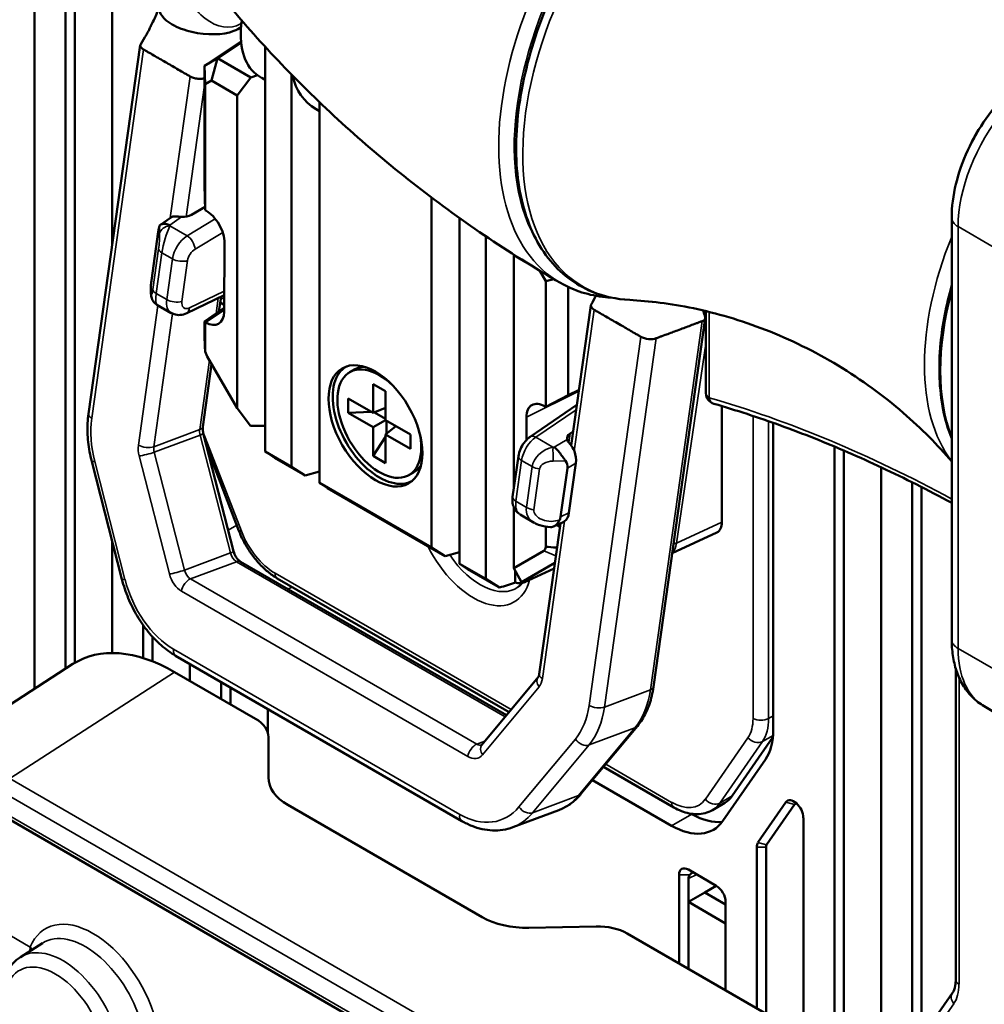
# Model space of a CAD drawing. Header units: millimetres. Extents: x 0 to 5104, y -184 to 1188.
# Tile 186 of 221: x 1360 to 1390, y 551 to 581. Entities that reach past the tile are written whole.
import ezdxf

# ---------------------------------------------------------------- set-up
doc = ezdxf.new("R2010")
doc.units = ezdxf.units.MM
doc.header["$LTSCALE"] = 2
doc.layers.add('Sichtbar (ISO)', color=7, linetype='Continuous', lineweight=50)
doc.layers.add('Sichtbar schmal (ISO)', color=7, linetype='Continuous', lineweight=35)

msp = doc.modelspace()

# ---------------------------------------------------------------- linework, layer by layer
at = {"layer": 'Sichtbar (ISO)'}
for p, q in [((1360.934, 602.642), (1360.934, 560.715)), ((1361.876, 561.324), (1361.876, 602.324)), ((1362.159, 561.505), (1362.159, 602.254)), ((1363.291, 602.07), (1363.291, 574.18)), ((1365.146, 580.84), (1365.146, 580.84)), ((1367.181, 580.877), (1367.208, 580.892)), ((1362.571, 569.053), (1364.14, 580.235)), ((1366.089, 579.605), (1367.2, 580.347)), ((1367.204, 580.312), (1366.486, 579.835)), ((1367.928, 580.186), (1367.928, 580.146)), ((1367.928, 580.146), (1367.928, 567.908)), ((1366.089, 579.605), (1366.486, 579.835)), ((1366.089, 575.992), (1366.089, 579.605)), ((1366.089, 579.605), (1366.107, 579.047)), ((1366.486, 579.835), (1366.3, 579.159)), ((1366.486, 579.835), (1367.496, 579.252)), ((1367.496, 579.252), (1367.077, 578.71)), ((1367.697, 579.328), (1367.496, 579.252)), ((1367.654, 579.353), (1367.697, 579.328)), ((1368.727, 567.447), (1368.727, 579.344)), ((1366.3, 579.159), (1366.107, 579.047)), ((1366.107, 579.047), (1366.107, 575.232)), ((1367.077, 578.71), (1366.3, 579.159)), ((1367.823, 579.247), (1367.928, 579.186)), ((1367.077, 569.224), (1367.077, 578.71)), ((1369.578, 578.502), (1369.578, 566.956)), ((1369.472, 578.294), (1369.578, 578.233)), ((1366.107, 575.232), (1366.089, 575.992)), ((1372.97, 575.617), (1372.97, 564.998)), ((1366.105, 575.332), (1365.692, 575.085)), ((1366.107, 575.232), (1366.13, 575.219)), ((1366.107, 575.232), (1366.107, 575.232)), ((1365.055, 574.999), (1364.751, 574.785)), ((1373.821, 564.506), (1373.821, 574.993)), ((1388.755, 562.211), (1388.755, 575.003)), ((1364.479, 573.101), (1364.686, 574.576)), ((1366.695, 574.236), (1366.684, 572.149)), ((1374.62, 574.439), (1374.62, 564.045)), ((1375.476, 573.879), (1375.47, 573.864)), ((1375.47, 573.864), (1375.816, 573.664)), ((1375.47, 566.777), (1375.47, 573.864)), ((1376.261, 573.393), (1376.441, 573.081)), ((1376.689, 573.138), (1376.441, 573.081)), ((1376.441, 573.081), (1376.441, 569.266)), ((1377.119, 569.624), (1377.119, 572.902)), ((1365.548, 572.105), (1366.687, 572.652)), ((1366.528, 572.157), (1366.591, 572.606)), ((1366.567, 572.431), (1366.685, 572.363)), ((1365.077, 572.111), (1364.647, 572.359)), ((1366.685, 572.264), (1366.089, 571.857)), ((1366.107, 571.834), (1366.684, 572.229)), ((1377.811, 572.342), (1377.214, 568.09)), ((1381.301, 572.167), (1381.301, 569.678)), ((1366.089, 571.401), (1366.089, 571.857)), ((1366.089, 571.857), (1366.107, 571.834)), ((1366.107, 571.833), (1366.107, 571.834)), ((1366.107, 571.833), (1366.107, 570.986)), ((1366.119, 571.827), (1366.107, 571.833)), ((1381.278, 571.954), (1379.709, 560.771)), ((1367.077, 569.224), (1366.17, 570.795)), ((1366.038, 568.664), (1366.305, 570.562)), ((1370.633, 570.397), (1370.492, 570.315)), ((1371.203, 569.954), (1371.58, 569.736)), ((1371.203, 569.083), (1371.203, 569.954)), ((1371.58, 569.736), (1371.58, 568.865)), ((1377.447, 569.75), (1376.441, 569.266)), ((1377.119, 569.624), (1377.452, 569.784)), ((1370.449, 569.518), (1371.203, 569.083)), ((1370.449, 569.083), (1370.449, 569.518)), ((1376.441, 569.266), (1377.119, 569.624)), ((1367.486, 568.694), (1367.077, 569.224)), ((1371.142, 569.118), (1370.449, 569.083)), ((1371.58, 569.231), (1371.203, 569.083)), ((1377.387, 569.322), (1375.966, 568.354)), ((1376.441, 569.266), (1376.418, 569.279)), ((1376.441, 569.266), (1376.441, 569.266)), ((1381.786, 569.286), (1381.786, 565.77)), ((1371.203, 568.647), (1370.449, 569.083)), ((1371.203, 568.647), (1371.58, 568.865)), ((1371.58, 568.903), (1371.242, 569.098)), ((1371.58, 568.865), (1372.335, 568.43)), ((1371.613, 568.846), (1371.613, 568.456)), ((1375.853, 568.949), (1375.856, 568.262)), ((1367.928, 568.691), (1367.486, 568.694)), ((1371.203, 567.776), (1371.203, 568.647)), ((1371.897, 568.682), (1371.58, 568.43)), ((1377.275, 568.519), (1377.178, 568.454)), ((1383.342, 568.779), (1383.342, 559.463)), ((1366.053, 568.465), (1366.972, 564.889)), ((1371.58, 568.36), (1371.203, 567.776)), ((1371.58, 568.43), (1371.58, 567.559)), ((1372.335, 567.994), (1371.58, 568.43)), ((1372.335, 568.43), (1372.335, 567.994)), ((1366.175, 567.992), (1367.13, 565.51)), ((1367.928, 567.908), (1368.168, 567.749)), ((1368.727, 567.447), (1367.928, 567.908)), ((1385.197, 568.062), (1385.197, 549.668)), ((1385.48, 567.942), (1385.48, 549.504)), ((1363.586, 564.035), (1362.667, 567.611)), ((1368.211, 567.724), (1369.145, 567.185)), ((1371.58, 567.559), (1371.203, 567.776)), ((1375.436, 566.534), (1375.61, 567.77)), ((1369.145, 567.185), (1368.727, 567.447)), ((1369.578, 567.309), (1369.145, 567.185)), ((1376.892, 565.934), (1377.1, 567.41)), ((1377.143, 566.05), (1377.354, 567.557)), ((1386.611, 548.851), (1386.611, 567.434)), ((1372.433, 567.279), (1372.292, 567.197)), ((1369.578, 566.956), (1372.97, 564.998)), ((1369.82, 566.796), (1369.578, 566.956)), ((1373.389, 564.736), (1369.82, 566.796)), ((1387.554, 566.978), (1387.554, 549.753)), ((1387.837, 566.836), (1387.837, 550.154)), ((1375.47, 564.378), (1375.47, 566.226)), ((1375.662, 565.999), (1376.092, 565.751)), ((1376.883, 565.732), (1376.242, 561.16)), ((1376.441, 565.63), (1376.441, 565.021)), ((1376.574, 565.794), (1376.574, 565.794)), ((1376.966, 565.77), (1376.679, 565.638)), ((1376.869, 565.629), (1376.774, 565.682)), ((1381.631, 565.456), (1380.279, 564.831)), ((1363.291, 565.186), (1363.291, 561.801)), ((1373.389, 564.736), (1372.97, 564.998)), ((1373.389, 564.736), (1373.821, 564.859)), ((1375.47, 564.378), (1376.378, 564.902)), ((1375.248, 559.911), (1367.184, 564.567)), ((1374.062, 564.346), (1373.821, 564.506)), ((1373.821, 564.506), (1374.62, 564.045)), ((1374.996, 563.807), (1374.062, 564.346)), ((1375.706, 563.948), (1375.47, 564.378)), ((1376.715, 564.53), (1375.706, 563.948)), ((1376.692, 564.365), (1375.772, 563.94)), ((1368.298, 564.064), (1375.327, 560.006)), ((1374.62, 564.045), (1375.036, 563.784)), ((1375.517, 564.292), (1375.517, 563.936)), ((1375.989, 564.064), (1375.706, 563.948)), ((1375.794, 563.951), (1375.989, 564.064)), ((1364.233, 561.647), (1364.233, 562.636)), ((1364.516, 561.547), (1364.516, 562.287)), ((1373.896, 556.705), (1365.212, 561.719)), ((1357.094, 558.234), (1362.099, 561.468)), ((1365.648, 561.468), (1365.648, 560.954)), ((1367.638, 559.805), (1365.182, 561.223)), ((1374.501, 559.013), (1376.211, 561.072)), ((1388.878, 551.892), (1388.878, 561.328)), ((1366.59, 560.41), (1366.59, 560.924)), ((1366.873, 560.247), (1366.873, 560.76)), ((1389.744, 560.184), (1390.098, 559.979)), ((1368.005, 559.4), (1368.005, 560.107)), ((1379.219, 559.584), (1377.509, 557.525)), ((1368.029, 558.03), (1368.029, 559.25)), ((1382.099, 557.467), (1383.331, 559.246)), ((1378.194, 558.351), (1380.327, 557.119)), ((1381.814, 556.708), (1383.106, 558.573)), ((1380.258, 556.564), (1377.86, 557.949)), ((1374.514, 553.79), (1368.615, 557.196)), ((1381.494, 557.037), (1381.871, 557.254)), ((1383.726, 557.274), (1382.877, 556.049)), ((1383.99, 557.203), (1383.141, 555.979)), ((1376.834, 557.038), (1375.441, 556.517)), ((1380.857, 556.926), (1380.871, 556.918)), ((1381.886, 544.214), (1360.02, 556.838)), ((1384.254, 550.212), (1384.254, 556.806)), ((1382.84, 555.908), (1382.84, 551.029)), ((1383.123, 555.908), (1383.123, 550.865)), ((1380.483, 552.389), (1380.483, 555.069)), ((1381.614, 554.742), (1380.766, 555.232)), ((1380.766, 554.96), (1380.766, 554.252)), ((1381.262, 554.539), (1380.766, 554.252)), ((1381.262, 554.539), (1381.614, 554.742)), ((1381.262, 554.539), (1381.897, 554.172)), ((1381.897, 553.599), (1380.766, 554.252)), ((1380.766, 552.226), (1380.766, 554.252)), ((1381.897, 551.573), (1381.897, 554.252)), ((1377.97, 553.51), (1375.928, 553.469)), ((1386.83, 548.725), (1378.913, 553.296)), ((1360.504, 552.577), (1361.173, 553.002)), ((1385.108, 546.281), (1388.781, 551.494))]:
    msp.add_line(p, q, dxfattribs=at)
msp.add_arc((1381.634, 569.678), 0.333, 180, 253.9007, dxfattribs=at)
for centre, major_axis, ratio, start_param, end_param in [((1366.038, 581.207), (-1.32, 0.185), 0.468323, 0, 0.858678), ((1366.038, 581.207), (1.32, -0.185), 0.468323, 4.000271, 4.520348), ((1366.038, 581.207), (1.32, -0.185), 0.468323, 5.571067, 5.847726), ((1369.093, 581.791), (-1.313, -2.519), 0.546379, 5.304445, 6.186891), ((1366.038, 581.207), (1.32, -0.185), 0.468323, 4.520348, 5.571067), ((1369.622, 581.485), (-2.145, -1.962), 0.697902, 0.144542, 0.217259), ((1371.272, 580.533), (-2.145, -1.962), 0.697902, 5.884025, 6.500445), ((1365.464, 575.227), (0.337, 0.024), 0.605468, 4.460606, 5.407328), ((1366.129, 574.566), (-0.4, 0.693), 0.578058, 3.921438, 5.497167), ((1365.293, 574.514), (-0.178, 0.515), 0.657442, 5.9956, 6.470285), ((1364.697, 574.095), (0.04, 0.679), 0.080367, 0.301906, 0.787353), ((1364.497, 572.672), (0.037, 0.636), 0.089948, 0.836927, 1.041243), ((1365.415, 572.685), (0.341, 0.573), 0.588968, 3.148967, 3.154534), ((1365.404, 572.406), (0.144, -0.3), 0.586412, 6.283155, 6.283185), ((1366.118, 572.481), (0.4, -0.694), 0.576652, 5.4984, 7.061828), ((1378.141, 572.296), (-0.33, 0.046), 0.468323, 6.113012, 7.14187), ((1380.948, 572), (0.33, -0.046), 0.468323, 5.571061, 6.502102), ((1366.12, 570.766), (0.021, -0.911), 0.023941, 3.941449, 4.029307), ((1366.088, 575.701), (-0.084, 5.423), 0.020292, 2.504384, 2.514665), ((1379.555, 571.479), (0.33, -0.046), 0.468323, 4.000264, 5.571074), ((1366.276, 570.887), (-0.117, 0.239), 0.515522, 0.909708, 1.708091), ((1371.392, 568.756), (1, -1.732), 0.57735, 3.138429, 6.286349), ((1371.392, 568.756), (0.9, -1.559), 0.57735, 2.023692, 7.401086), ((1371.533, 568.838), (-0.9, 1.559), 0.57735, 5.984316, 6.283185), ((1376.419, 568.625), (-0.4, 0.694), 0.576643, 5.498392, 7.074121), ((1377.422, 568.323), (-0.337, -0.024), 0.605468, 5.477141, 6.423863), ((1376.976, 567.769), (0.172, -0.511), 0.672532, 1.637909, 2.12856), ((1376.976, 567.769), (0.172, -0.511), 0.672532, 0.930436, 1.637909), ((1367.676, 568.068), (-0.779, 0.474), 0.023941, 2.268567, 2.341736), ((1376.315, 567.387), (-0.785, -0.099), 0.597307, 2.980979, 3.466425), ((1371.533, 568.838), (0.9, -1.559), 0.57735, 0, 0.29887), ((1376.115, 565.964), (-0.78, -0.015), 0.603704, 2.840982, 3.045298), ((1376.765, 566.265), (-0.183, 0.502), 0.672127, 3.336274, 4.043747), ((1376.567, 566.246), (0.693, 0.243), 0.766979, 3.724728, 3.729631), ((1376.765, 566.265), (0.183, -0.502), 0.672127, 0.056941, 0.194681), ((1381.314, 566.044), (-0.334, 0.579), 0.575771, 3.089376, 3.925621), ((1376.272, 565.116), (0.098, -0.219), 0.634017, 0.062657, 0.861027), ((1374.399, 564.187), (0.823, -0.501), 0.021446, 5.536986, 5.610156), ((1374.783, 564.364), (-3.328, -0.984), 0.181036, 1.593246, 1.739569), ((1375.392, 564.646), (-0.401, 0.695), 0.575771, 2.577055, 3.141593), ((1365.186, 556.319), (-3.001, 5.201), 0.576881, 5.498531, 6.31226), ((1366.696, 559.223), (1.333, 0.042), 0.597134, 6.26447, 7.049868), ((1381.55, 560.498), (1.267, -2.194), 0.57735, 0.266252, 0.785398), ((1370.029, 558.07), (-2, -0.063), 0.597134, 6.26447, 7.049868), ((1380.871, 558.986), (1, -1.732), 0.57735, 0, 0.266252), ((1383.971, 556.97), (-0.2, 0.346), 0.57735, 3.926991, 6.549437), ((1384.113, 557.051), (-0.1, 0.173), 0.57735, 5.921818, 6.549437), ((1380.871, 558.986), (1.267, -2.194), 0.57735, 5.497787, 6.038857), ((1380.258, 558.633), (1.267, -2.194), 0.57735, 5.497787, 6.549437), ((1383.123, 555.745), (-0.2, 0.346), 0.57735, 0.266252, 0.785398), ((1383.264, 555.827), (-0.1, 0.173), 0.57735, 0.266252, 0.785398), ((1380.766, 554.906), (-0.2, 0.346), 0.57735, 5.497787, 7.068583), ((1381.264, 554.945), (0.498, -0.023), 0.546305, 2.751531, 3.166332), ((1381.614, 554.416), (0.2, -0.346), 0.57735, 0.785398, 2.356194), ((1375.928, 554.664), (-2, -0.063), 0.597134, 0.766683, 1.552081), ((1377.97, 552.713), (1.333, 0.042), 0.597134, 0.766683, 1.552081)]:
    msp.add_ellipse(centre, major_axis=major_axis, ratio=ratio, start_param=start_param, end_param=end_param, dxfattribs=at)
msp.add_ellipse((1371.274, 568.688), major_axis=(-1.007, 1.745), ratio=0.57735, dxfattribs=at)
for points, knots in [([(1387.417, 587.11), (1387.092, 587.612), (1386.665, 588.01), (1385.681, 588.525), (1385.132, 588.651), (1383.941, 588.651), (1383.295, 588.512), (1381.967, 587.977), (1381.283, 587.571), (1379.958, 586.535), (1379.318, 585.906), (1378.148, 584.49), (1377.618, 583.705), (1376.718, 582.056), (1376.348, 581.194), (1375.805, 579.474), (1375.632, 578.617), (1375.506, 576.992), (1375.552, 576.223), (1375.869, 574.857), (1376.139, 574.258), (1376.872, 573.319), (1377.326, 572.97), (1378.2, 572.61), (1378.584, 572.527), (1378.986, 572.506)], [5.211131, 5.211131, 5.211131, 5.211131, 5.521925, 5.521925, 5.819969, 5.819969, 6.133061, 6.133061, 6.458331, 6.458331, 6.784553, 6.784553, 7.10971, 7.10971, 7.434505, 7.434505, 7.759895, 7.759895, 8.086306, 8.086306, 8.409934, 8.409934, 8.716951, 8.716951, 8.926036, 8.926036, 8.926036, 8.926036]), ([(1364.386, 580.658), (1364.386, 580.659), (1364.387, 580.66), (1364.394, 580.673), (1364.4, 580.686), (1364.425, 580.737), (1364.444, 580.776), (1364.519, 580.93), (1364.574, 581.043), (1364.641, 581.192), (1364.65, 581.211), (1364.663, 581.244), (1364.669, 581.258), (1364.68, 581.286), (1364.685, 581.302), (1364.699, 581.342), (1364.707, 581.366), (1364.716, 581.397), (1364.718, 581.404), (1364.72, 581.411)], [0.0910752, 0.0910752, 0.0910752, 0.0910752, 0.0914551, 0.0914551, 0.0991278, 0.0991278, 0.122143, 0.122143, 0.1912819, 0.1912819, 0.2008939, 0.2008939, 0.2072545, 0.2072545, 0.214969, 0.214969, 0.2263137, 0.2263137, 0.2296206, 0.2296206, 0.2296206, 0.2296206]), ([(1376.883, 573.025), (1376.095, 573.48), (1375.323, 573.964), (1373.823, 574.978), (1373.095, 575.51), (1371.693, 576.61), (1371.018, 577.179), (1369.73, 578.343), (1369.117, 578.938), (1367.954, 580.143), (1367.405, 580.753), (1366.89, 581.364)], [3.9269908, 3.9269908, 3.9269908, 3.9269908, 3.9680829, 3.9680829, 4.0091749, 4.0091749, 4.0502669, 4.0502669, 4.091359, 4.091359, 4.132451, 4.132451, 4.132451, 4.132451]), ([(1364.154, 580.268), (1364.212, 580.355), (1364.268, 580.447), (1364.341, 580.575), (1364.36, 580.609), (1364.38, 580.648), (1364.382, 580.651), (1364.385, 580.656), (1364.386, 580.657), (1364.387, 580.66), (1364.388, 580.661), (1364.389, 580.663), (1364.389, 580.664), (1364.39, 580.665), (1364.39, 580.666), (1364.39, 580.667), (1364.391, 580.667), (1364.391, 580.668), (1364.391, 580.668), (1364.391, 580.668), (1364.391, 580.668), (1364.391, 580.668), (1364.391, 580.668), (1364.391, 580.668)], [0, 0, 0, 0, 0.0540979, 0.0540979, 0.07347406, 0.07347406, 0.07507868, 0.07507868, 0.07603973, 0.07603973, 0.07652024, 0.07652024, 0.07700318, 0.07700318, 0.07724429, 0.07724429, 0.07748658, 0.07748658, 0.07772945, 0.07772945, 0.07797138, 0.07797138, 0.0781069, 0.0781069, 0.0781069, 0.0781069]), ([(1364.238, 580.102), (1364.227, 580.109), (1364.222, 580.112), (1364.217, 580.115), (1364.213, 580.118), (1364.206, 580.123), (1364.199, 580.128), (1364.188, 580.137), (1364.177, 580.147), (1364.168, 580.158), (1364.152, 580.177), (1364.14, 580.201), (1364.14, 580.224), (1364.139, 580.24), (1364.145, 580.255), (1364.154, 580.268)], [0, 0, 0, 0, 0.0938206, 0.0938206, 0.0938206, 0.1694985, 0.1694985, 0.1694985, 0.2921466, 0.2921466, 0.2921466, 0.4999979, 0.4999979, 0.4999979, 0.6480254, 0.6480254, 0.6480254, 0.6480254]), ([(1364.238, 580.102), (1364.24, 580.101), (1364.259, 580.09), (1364.332, 580.048), (1364.442, 579.985), (1364.653, 579.863), (1364.945, 579.694), (1365.238, 579.525), (1365.449, 579.403), (1365.559, 579.34), (1365.632, 579.297), (1365.651, 579.286), (1365.653, 579.286)], [0, 0, 0, 0, 0.005251, 0.067095, 0.128939, 0.252626, 0.5, 0.747374, 0.871061, 0.932905, 0.994749, 1, 1, 1, 1]), ([(1366.089, 579.226), (1366.085, 579.225), (1366.08, 579.224), (1366.074, 579.223), (1366.058, 579.219), (1366.04, 579.216), (1366.018, 579.214), (1365.982, 579.21), (1365.935, 579.21), (1365.887, 579.215), (1365.84, 579.22), (1365.793, 579.23), (1365.756, 579.242), (1365.734, 579.248), (1365.715, 579.255), (1365.699, 579.262), (1365.689, 579.267), (1365.681, 579.271), (1365.676, 579.273), (1365.669, 579.276), (1365.664, 579.279), (1365.653, 579.286)], [0.1256304, 0.1256304, 0.1256304, 0.1256304, 0.1694985, 0.1694985, 0.1694985, 0.2921466, 0.2921466, 0.2921466, 0.4999979, 0.4999979, 0.4999979, 0.7078496, 0.7078496, 0.7078496, 0.8304982, 0.8304982, 0.8304982, 0.9061768, 0.9061768, 0.9061768, 1, 1, 1, 1]), ([(1388.755, 575.003), (1388.755, 575.334), (1388.799, 575.677), (1388.966, 576.366), (1389.089, 576.713), (1389.399, 577.384), (1389.586, 577.71), (1390.013, 578.314), (1390.252, 578.593), (1390.765, 579.082), (1391.04, 579.293), (1391.327, 579.458)], [4.712389, 4.712389, 4.712389, 4.712389, 5.026548, 5.026548, 5.340708, 5.340708, 5.654867, 5.654867, 5.969026, 5.969026, 6.283185, 6.283185, 6.283185, 6.283185]), ([(1365.042, 574.775), (1365, 574.793), (1364.955, 574.806), (1364.872, 574.817), (1364.834, 574.815), (1364.778, 574.802), (1364.753, 574.79), (1364.729, 574.765), (1364.723, 574.755), (1364.719, 574.744)], [-0.45535102, -0.45535102, -0.45535102, -0.45535102, -0.43157889, -0.43157889, -0.40780677, -0.40780677, -0.38585122, -0.38585122, -0.3732101, -0.3732101, -0.3732101, -0.3732101]), ([(1365.395, 575.023), (1365.378, 575.024), (1365.362, 575.026), (1365.303, 575.032), (1365.264, 575.037), (1365.227, 575.041), (1365.223, 575.041), (1365.219, 575.042)], [-0.11271701, -0.11271701, -0.11271701, -0.11271701, -0.10555907, -0.10555907, -0.08628686, -0.08628686, -0.08351061, -0.08351061, -0.08351061, -0.08351061]), ([(1378.421, 572.579), (1378.365, 572.582), (1378.311, 572.587), (1377.761, 572.641), (1377.296, 572.787), (1376.883, 573.025)], [3.6436871, 3.6436871, 3.6436871, 3.6436871, 3.6717935, 3.6717935, 3.9269908, 3.9269908, 3.9269908, 3.9269908]), ([(1364.641, 572.364), (1364.61, 572.382), (1364.582, 572.406), (1364.535, 572.46), (1364.516, 572.492), (1364.491, 572.549), (1364.484, 572.574), (1364.475, 572.613), (1364.473, 572.628), (1364.465, 572.685), (1364.463, 572.725), (1364.46, 572.822), (1364.46, 572.879), (1364.463, 572.944)], [0.0014717, 0.0014717, 0.0014717, 0.0014717, 0.0177634, 0.0177634, 0.0347326, 0.0347326, 0.0491988, 0.0491988, 0.0610371, 0.0610371, 0.0925351, 0.0925351, 0.1265056, 0.1265056, 0.1265056, 0.1265056]), ([(1388.755, 572.951), (1388.586, 572.353), (1388.473, 571.762), (1388.348, 570.47), (1388.374, 569.785), (1388.558, 568.865), (1388.644, 568.576), (1388.755, 568.309)], [7.4839595, 7.4839595, 7.4839595, 7.4839595, 7.7359454, 7.7359454, 8.0587822, 8.0587822, 8.2214141, 8.2214141, 8.2214141, 8.2214141]), ([(1378.986, 572.506), (1379.567, 572.476), (1380.22, 572.399), (1381.617, 572.107), (1382.36, 571.892), (1383.853, 571.31), (1384.602, 570.944), (1386.02, 570.089), (1386.687, 569.602), (1387.839, 568.607), (1388.333, 568.103), (1388.755, 567.607)], [3.640335, 3.640335, 3.640335, 3.640335, 3.7395, 3.7395, 3.838665, 3.838665, 3.9378299, 3.9378299, 4.0369949, 4.0369949, 4.1297585, 4.1297585, 4.1297585, 4.1297585]), ([(1365.548, 572.105), (1365.485, 572.075), (1365.417, 572.056), (1365.287, 572.047), (1365.224, 572.055), (1365.136, 572.084), (1365.108, 572.097), (1365.08, 572.112)], [0, 0, 0, 0, 0.03296438, 0.03296438, 0.06222516, 0.06222516, 0.07721254, 0.07721254, 0.07721254, 0.07721254]), ([(1379.323, 571.393), (1379.304, 571.404), (1379.265, 571.426), (1379.233, 571.445), (1379.2, 571.464), (1379.172, 571.48), (1379.146, 571.495), (1379.078, 571.534), (1379.019, 571.568), (1378.97, 571.597), (1378.835, 571.675), (1378.76, 571.718), (1378.616, 571.801), (1378.472, 571.884), (1378.398, 571.927), (1378.263, 572.005), (1378.213, 572.034), (1378.154, 572.068), (1378.086, 572.107), (1378.06, 572.122), (1378.033, 572.138), (1377.999, 572.157), (1377.967, 572.176), (1377.928, 572.198), (1377.909, 572.209)], [0.000001, 0.000001, 0.000001, 0.000001, 0.0402331, 0.0402331, 0.0402331, 0.083242, 0.083242, 0.083242, 0.1951632, 0.1951632, 0.1951632, 0.5, 0.5, 0.5, 0.804831, 0.804831, 0.804831, 0.9167549, 0.9167549, 0.9167549, 0.9597653, 0.9597653, 0.9597653, 0.9999992, 0.9999992, 0.9999992, 0.9999992]), ([(1381.216, 572.187), (1381.218, 572.178), (1381.221, 572.168), (1381.24, 572.101), (1381.257, 572.044), (1381.275, 571.988)], [0.18299456, 0.18299456, 0.18299456, 0.18299456, 0.18826636, 0.18826636, 0.22068045, 0.22068045, 0.22068045, 0.22068045]), ([(1381.184, 571.864), (1381.165, 571.857), (1381.126, 571.842), (1381.095, 571.831), (1381.062, 571.818), (1381.035, 571.808), (1381.009, 571.799), (1380.942, 571.774), (1380.885, 571.752), (1380.836, 571.734), (1380.703, 571.684), (1380.629, 571.657), (1380.487, 571.604), (1380.346, 571.551), (1380.272, 571.523), (1380.139, 571.474), (1380.09, 571.456), (1380.032, 571.434), (1379.965, 571.409), (1379.94, 571.399), (1379.913, 571.389), (1379.88, 571.377), (1379.849, 571.365), (1379.81, 571.35), (1379.791, 571.343)], [0.000001, 0.000001, 0.000001, 0.000001, 0.0402331, 0.0402331, 0.0402331, 0.083242, 0.083242, 0.083242, 0.1951632, 0.1951632, 0.1951632, 0.5, 0.5, 0.5, 0.804831, 0.804831, 0.804831, 0.9167549, 0.9167549, 0.9167549, 0.9597653, 0.9597653, 0.9597653, 0.9999992, 0.9999992, 0.9999992, 0.9999992]), ([(1388.755, 566.354), (1388.395, 566.548), (1388.035, 566.736), (1386.986, 567.265), (1386.297, 567.588), (1384.925, 568.182), (1384.242, 568.454), (1382.885, 568.945), (1382.211, 569.165), (1381.541, 569.358)], [1.6027751, 1.6027751, 1.6027751, 1.6027751, 1.6342652, 1.6342652, 1.6947831, 1.6947831, 1.7553009, 1.7553009, 1.8158188, 1.8158188, 1.8158188, 1.8158188]), ([(1362.571, 569.053), (1362.558, 568.962), (1362.549, 568.869), (1362.539, 568.68), (1362.538, 568.584), (1362.544, 568.392), (1362.55, 568.295), (1362.571, 568.1), (1362.585, 568.002), (1362.621, 567.806), (1362.642, 567.708), (1362.667, 567.611)], [3.1415927, 3.1415927, 3.1415927, 3.1415927, 3.2463124, 3.2463124, 3.3510322, 3.3510322, 3.4557519, 3.4557519, 3.5604717, 3.5604717, 3.6651914, 3.6651914, 3.6651914, 3.6651914]), ([(1366.053, 568.465), (1366.049, 568.48), (1366.046, 568.495), (1366.041, 568.524), (1366.039, 568.538), (1366.036, 568.566), (1366.035, 568.58), (1366.034, 568.606), (1366.034, 568.619), (1366.036, 568.642), (1366.037, 568.654), (1366.038, 568.664)], [2.6179939, 2.6179939, 2.6179939, 2.6179939, 2.7227136, 2.7227136, 2.8274334, 2.8274334, 2.9321531, 2.9321531, 3.0368729, 3.0368729, 3.1415927, 3.1415927, 3.1415927, 3.1415927]), ([(1375.61, 567.77), (1375.62, 567.842), (1375.641, 567.915), (1375.7, 568.051), (1375.738, 568.116), (1375.825, 568.233), (1375.875, 568.286), (1375.942, 568.338), (1375.954, 568.346), (1375.966, 568.354)], [0, 0, 0, 0, 0.0339834, 0.0339834, 0.067047, 0.067047, 0.1000953, 0.1000953, 0.1068995, 0.1068995, 0.1068995, 0.1068995]), ([(1377.09, 568.27), (1377.093, 568.261), (1377.097, 568.25), (1377.117, 568.211), (1377.14, 568.181), (1377.168, 568.147), (1377.172, 568.142), (1377.176, 568.138)], [0.05015957, 0.05015957, 0.05015957, 0.05015957, 0.05731752, 0.05731752, 0.07658973, 0.07658973, 0.07936597, 0.07936597, 0.07936597, 0.07936597]), ([(1376.7, 568.044), (1376.732, 568.02), (1376.766, 567.987), (1376.835, 567.91), (1376.87, 567.866), (1376.93, 567.785), (1376.96, 567.742), (1377.007, 567.676), (1377.024, 567.652), (1377.04, 567.63)], [0, 0, 0, 0, 0.02377212, 0.02377212, 0.04754425, 0.04754425, 0.0694998, 0.0694998, 0.08214092, 0.08214092, 0.08214092, 0.08214092]), ([(1375.619, 566.031), (1375.593, 566.051), (1375.568, 566.075), (1375.514, 566.138), (1375.488, 566.183), (1375.449, 566.28), (1375.436, 566.334), (1375.428, 566.436), (1375.43, 566.486), (1375.436, 566.534)], [0.00860409, 0.00860409, 0.00860409, 0.00860409, 0.02450773, 0.02450773, 0.04886678, 0.04886678, 0.07513409, 0.07513409, 0.09817919, 0.09817919, 0.09817919, 0.09817919]), ([(1376.863, 565.839), (1376.841, 565.794), (1376.814, 565.753), (1376.784, 565.719), (1376.75, 565.681), (1376.711, 565.651), (1376.671, 565.634), (1376.653, 565.626), (1376.634, 565.621), (1376.616, 565.618), (1376.605, 565.617), (1376.595, 565.616), (1376.585, 565.616)], [0, 0, 0, 0, 0.2441096, 0.2441096, 0.2441096, 0.5230019, 0.5230019, 0.5230019, 0.652149, 0.652149, 0.652149, 0.7247281, 0.7247281, 0.7247281, 0.7247281]), ([(1376.585, 565.616), (1376.473, 565.62), (1376.361, 565.64), (1376.201, 565.696), (1376.146, 565.72), (1376.095, 565.75)], [0, 0, 0, 0, 0.05000389, 0.05000389, 0.07698002, 0.07698002, 0.07698002, 0.07698002]), ([(1367.13, 565.51), (1367.176, 565.39), (1367.231, 565.272), (1367.354, 565.042), (1367.422, 564.931), (1367.571, 564.719), (1367.652, 564.618), (1367.823, 564.431), (1367.913, 564.345), (1368.1, 564.19), (1368.198, 564.122), (1368.298, 564.064)], [3.660739, 3.660739, 3.660739, 3.660739, 3.871069, 3.871069, 4.081399, 4.081399, 4.291729, 4.291729, 4.502059, 4.502059, 4.712389, 4.712389, 4.712389, 4.712389]), ([(1376.441, 565.021), (1376.541, 565.013), (1376.651, 565.005), (1376.76, 564.997), (1376.77, 564.996), (1376.78, 564.996)], [-0.08990661, -0.08990661, -0.08990661, -0.08990661, -0.04555511, -0.04555511, -0.04113247, -0.04113247, -0.04113247, -0.04113247]), ([(1367.184, 564.567), (1367.171, 564.575), (1367.156, 564.585), (1367.124, 564.613), (1367.107, 564.63), (1367.074, 564.671), (1367.057, 564.694), (1367.027, 564.745), (1367.013, 564.773), (1366.99, 564.83), (1366.98, 564.859), (1366.972, 564.889)], [1.570796, 1.570796, 1.570796, 1.570796, 1.780236, 1.780236, 1.989675, 1.989675, 2.199115, 2.199115, 2.408554, 2.408554, 2.617994, 2.617994, 2.617994, 2.617994]), ([(1363.586, 564.035), (1363.636, 563.84), (1363.701, 563.648), (1363.855, 563.275), (1363.945, 563.095), (1364.147, 562.753), (1364.26, 562.591), (1364.504, 562.292), (1364.636, 562.156), (1364.914, 561.913), (1365.06, 561.807), (1365.212, 561.719)], [3.665191, 3.665191, 3.665191, 3.665191, 3.874631, 3.874631, 4.08407, 4.08407, 4.29351, 4.29351, 4.502949, 4.502949, 4.712389, 4.712389, 4.712389, 4.712389]), ([(1389.744, 560.184), (1389.608, 560.262), (1389.484, 560.359), (1389.265, 560.58), (1389.171, 560.705), (1389.013, 560.972), (1388.949, 561.114), (1388.849, 561.411), (1388.813, 561.566), (1388.766, 561.882), (1388.755, 562.045), (1388.755, 562.211)], [3.9269908, 3.9269908, 3.9269908, 3.9269908, 4.0840704, 4.0840704, 4.2411501, 4.2411501, 4.3982297, 4.3982297, 4.5553093, 4.5553093, 4.712389, 4.712389, 4.712389, 4.712389]), ([(1376.211, 561.072), (1376.213, 561.073), (1376.214, 561.075), (1376.218, 561.081), (1376.22, 561.085), (1376.225, 561.095), (1376.227, 561.101), (1376.232, 561.114), (1376.234, 561.122), (1376.239, 561.14), (1376.24, 561.15), (1376.242, 561.16)], [5.7595865, 5.7595865, 5.7595865, 5.7595865, 5.8643063, 5.8643063, 5.969026, 5.969026, 6.0737458, 6.0737458, 6.1784656, 6.1784656, 6.2831853, 6.2831853, 6.2831853, 6.2831853]), ([(1379.709, 560.771), (1379.696, 560.68), (1379.679, 560.591), (1379.638, 560.416), (1379.613, 560.33), (1379.556, 560.165), (1379.523, 560.084), (1379.45, 559.93), (1379.409, 559.856), (1379.32, 559.714), (1379.271, 559.647), (1379.219, 559.584)], [0, 0, 0, 0, 0.1047198, 0.1047198, 0.2094395, 0.2094395, 0.3141593, 0.3141593, 0.418879, 0.418879, 0.5235988, 0.5235988, 0.5235988, 0.5235988]), ([(1374.5, 559.011), (1374.5, 559.011), (1374.5, 559.011), (1374.5, 559.012), (1374.501, 559.012), (1374.501, 559.013)], [5.6462426, 5.6462426, 5.6462426, 5.6462426, 5.6864487, 5.6864487, 5.7595865, 5.7595865, 5.7595865, 5.7595865]), ([(1377.509, 557.525), (1377.472, 557.481), (1377.434, 557.439), (1377.353, 557.36), (1377.311, 557.322), (1377.224, 557.251), (1377.178, 557.218), (1377.085, 557.157), (1377.036, 557.13), (1376.937, 557.08), (1376.886, 557.057), (1376.834, 557.038)], [0.5235988, 0.5235988, 0.5235988, 0.5235988, 0.5967366, 0.5967366, 0.6698743, 0.6698743, 0.7430121, 0.7430121, 0.8161499, 0.8161499, 0.8892877, 0.8892877, 0.8892877, 0.8892877]), ([(1380.327, 557.119), (1380.402, 557.076), (1380.479, 557.039), (1380.634, 556.977), (1380.713, 556.954), (1380.872, 556.921), (1380.952, 556.913), (1381.113, 556.915), (1381.193, 556.925), (1381.349, 556.966), (1381.424, 556.996), (1381.494, 557.037)], [4.712389, 4.712389, 4.712389, 4.712389, 4.8694686, 4.8694686, 5.0265482, 5.0265482, 5.1836279, 5.1836279, 5.3407075, 5.3407075, 5.4977871, 5.4977871, 5.4977871, 5.4977871]), ([(1373.896, 556.705), (1373.995, 556.648), (1374.096, 556.599), (1374.302, 556.517), (1374.406, 556.485), (1374.616, 556.438), (1374.722, 556.425), (1374.932, 556.416), (1375.037, 556.422), (1375.243, 556.455), (1375.344, 556.481), (1375.441, 556.517)], [4.712389, 4.712389, 4.712389, 4.712389, 4.8486907, 4.8486907, 4.9849924, 4.9849924, 5.1212942, 5.1212942, 5.2575959, 5.2575959, 5.3938976, 5.3938976, 5.3938976, 5.3938976]), ([(1380.808, 555.069), (1380.819, 555.082), (1380.83, 555.095), (1380.855, 555.117), (1380.867, 555.127), (1380.89, 555.14), (1380.9, 555.143), (1380.916, 555.144), (1380.922, 555.142), (1380.928, 555.138)], [-0.14032269, -0.14032269, -0.14032269, -0.14032269, -0.13169238, -0.13169238, -0.12144946, -0.12144946, -0.11119961, -0.11119961, -0.10269416, -0.10269416, -0.10269416, -0.10269416]), ([(1360.051, 552.017), (1360.07, 552.063), (1360.091, 552.107), (1360.138, 552.194), (1360.164, 552.236), (1360.22, 552.316), (1360.25, 552.354), (1360.315, 552.426), (1360.35, 552.46), (1360.424, 552.522), (1360.463, 552.551), (1360.504, 552.577)], [3.5060622, 3.5060622, 3.5060622, 3.5060622, 3.5853089, 3.5853089, 3.6645556, 3.6645556, 3.7438023, 3.7438023, 3.8230489, 3.8230489, 3.9022956, 3.9022956, 3.9022956, 3.9022956]), ([(1388.781, 551.494), (1388.815, 551.543), (1388.848, 551.62), (1388.873, 551.772), (1388.878, 551.83), (1388.878, 551.892)], [0, 0, 0, 0, 0.0737217, 0.0737217, 0.1113381, 0.1113381, 0.1113381, 0.1113381])]:
    msp.add_open_spline(points, degree=3, knots=knots, dxfattribs=at)
for points in [[(1389.358, 577.282), (1389.43, 577.432), (1389.513, 577.578), (1389.604, 577.717)], [(1364.466, 572.996), (1364.465, 572.979), (1364.463, 572.962), (1364.463, 572.944)], [(1377.82, 572.368), (1377.867, 572.456), (1377.914, 572.545), (1377.959, 572.634)], [(1366.107, 570.986), (1366.103, 571.065), (1366.098, 571.172), (1366.091, 571.308)], [(1375.601, 563.804), (1375.644, 563.835), (1375.683, 563.874), (1375.719, 563.922)]]:
    msp.add_open_spline(points, degree=3, dxfattribs=at)
at = {"layer": 'Sichtbar schmal (ISO)'}
for p, q in [((1367.014, 580.676), (1367.014, 580.676)), ((1364.238, 580.102), (1362.669, 568.92)), ((1365.05, 574.996), (1365.652, 579.286)), ((1366.089, 579.016), (1365.53, 575.028)), ((1365.395, 575.023), (1365.042, 574.775)), ((1365.042, 574.751), (1365.042, 574.775)), ((1365.562, 574.451), (1366.417, 574.962)), ((1364.719, 574.744), (1364.724, 574.517)), ((1365.042, 574.751), (1365.562, 574.451)), ((1366.641, 574.549), (1365.802, 574.047)), ((1388.95, 574.73), (1388.95, 561.939)), ((1390.098, 574.068), (1388.95, 574.73)), ((1365.435, 574.353), (1365.435, 574.352)), ((1364.697, 574.055), (1364.524, 572.819)), ((1364.622, 572.701), (1364.795, 573.937)), ((1365.116, 573.752), (1364.795, 573.937)), ((1364.943, 572.516), (1365.116, 573.752)), ((1365.575, 573.7), (1365.402, 572.464)), ((1364.622, 572.701), (1364.943, 572.516)), ((1365.631, 572.267), (1366.687, 572.774)), ((1366.438, 572.095), (1366.504, 572.564)), ((1366.686, 572.527), (1366.588, 572.583)), ((1364.083, 568.103), (1364.678, 572.341)), ((1365.118, 572.093), (1364.551, 568.054)), ((1366.684, 572.2), (1366.119, 571.827)), ((1377.307, 567.919), (1377.909, 572.209)), ((1381.398, 569.542), (1381.398, 572.143)), ((1381.184, 571.864), (1379.615, 560.682)), ((1379.323, 571.393), (1377.754, 560.211)), ((1378.222, 560.161), (1379.791, 571.343)), ((1381.301, 571.181), (1380.403, 565.13)), ((1365.944, 568.575), (1366.239, 570.676)), ((1377.446, 569.744), (1375.853, 568.949)), ((1376.141, 568.343), (1377.367, 569.178)), ((1382.729, 559.817), (1382.729, 568.989)), ((1383.2, 568.829), (1383.2, 559.817)), ((1364.551, 568.054), (1365.944, 568.575)), ((1367.206, 565.493), (1366.042, 568.516)), ((1365.955, 568.41), (1364.562, 567.89)), ((1366.874, 564.834), (1365.955, 568.41)), ((1376.66, 568.043), (1376.141, 568.343)), ((1377.09, 568.27), (1376.7, 568.044)), ((1377.14, 568.182), (1377.178, 568.454)), ((1376.66, 568.043), (1376.7, 568.044)), ((1362.758, 567.607), (1363.677, 564.031)), ((1365.025, 564.199), (1364.106, 567.775)), ((1364.562, 567.89), (1365.481, 564.313)), ((1375.534, 566.401), (1375.708, 567.637)), ((1375.708, 567.637), (1376.028, 567.452)), ((1377.04, 567.63), (1376.667, 567.622)), ((1375.855, 566.216), (1376.028, 567.452)), ((1376.254, 567.382), (1376.081, 566.146)), ((1377.1, 567.41), (1377.354, 567.557)), ((1375.855, 566.216), (1375.534, 566.401)), ((1377.143, 566.05), (1376.892, 565.934)), ((1367.066, 565.676), (1366.808, 565.527)), ((1376.34, 561.027), (1377.009, 565.796)), ((1380.403, 565.13), (1381.786, 565.77)), ((1365.481, 564.313), (1366.874, 564.834)), ((1376.378, 564.902), (1376.745, 564.747)), ((1367.058, 564.57), (1365.665, 564.05)), ((1375.209, 559.864), (1367.058, 564.57)), ((1375.794, 563.951), (1376.692, 564.367)), ((1365.665, 564.05), (1374.35, 559.036)), ((1375.39, 560.083), (1368.229, 564.217)), ((1368.623, 563.736), (1368.744, 563.807)), ((1374.077, 558.657), (1365.392, 563.671)), ((1388.95, 561.939), (1390.098, 561.276)), ((1365.146, 561.921), (1373.831, 556.907)), ((1365.182, 561.223), (1360.179, 557.99)), ((1388.976, 561.064), (1388.976, 551.756)), ((1374.526, 558.713), (1376.236, 560.772)), ((1379.615, 560.682), (1378.222, 560.161)), ((1383.2, 559.817), (1383.342, 559.899)), ((1379.146, 559.533), (1377.436, 557.475)), ((1377.753, 559.013), (1379.146, 559.533)), ((1383.336, 559.3), (1383.014, 559.114)), ((1374.597, 559.128), (1374.35, 559.036)), ((1377.338, 559.19), (1375.628, 557.131)), ((1376.043, 556.954), (1377.753, 559.013)), ((1381.282, 557.367), (1382.574, 559.232)), ((1383.014, 559.114), (1381.722, 557.25)), ((1380.258, 557.272), (1378.258, 558.427)), ((1360.179, 557.99), (1381.918, 545.438)), ((1381.886, 544.923), (1359.951, 557.586)), ((1377.436, 557.475), (1376.043, 556.954)), ((1381.722, 557.25), (1382.099, 557.467)), ((1383.99, 557.203), (1383.726, 557.274)), ((1359.951, 556.99), (1381.886, 544.326)), ((1380.258, 556.564), (1380.871, 556.918)), ((1382.877, 556.049), (1383.141, 555.979)), ((1383.123, 555.908), (1382.84, 555.908)), ((1380.808, 555.069), (1380.483, 555.069)), ((1381.027, 555.081), (1380.766, 554.96)), ((1357.494, 554.795), (1360.803, 552.885)), ((1388.817, 551.166), (1385.3, 546.173))]:
    msp.add_line(p, q, dxfattribs=at)
for centre, major_axis, ratio, start_param, end_param in [((1381.4, 580.848), (4.517, 7.823), 0.57735, 0, 3.141593), ((1381.959, 580.526), (-4.395, -7.612), 0.57735, 2.854937, 6.569841), ((1381.636, 580.712), (-4.35, -7.534), 0.57735, 3.435289, 5.989489), ((1366.527, 582.039), (-0.654, 1.162), 0.739403, 0, 3.141593), ((1391.66, 576.295), (-1.917, -3.32), 0.57735, 4.4356, 5.497787), ((1389.421, 575.003), (-0.667, 0), 0.57735, 0, 0.785398), ((1364.681, 574.285), (0.022, 0.372), 0.102228, 4.050452, 5.394355), ((1365.055, 574.486), (-0.333, -0.008), 0.794791, 4.731222, 6.138112), ((1365.011, 574.254), (-0.183, -0.663), 0.211431, 3.924628, 5.268532), ((1365.588, 573.921), (0.341, 0.573), 0.588968, 0.845132, 2.189036), ((1365.574, 574.187), (0.171, -0.286), 0.526393, 0.783951, 2.346897), ((1393.59, 573.81), (-4.005, -6.937), 0.57735, 4.950145, 6.045429), ((1365.028, 574.024), (-0.33, 0.046), 0.468323, 0.09946, 0.858678), ((1365.816, 573.782), (-0.174, -0.284), 0.600455, 3.99471, 5.338613), ((1365.348, 573.839), (0.33, -0.046), 0.468323, 4.000271, 5.536161), ((1364.507, 573.049), (0.022, 0.372), 0.102228, 1.719059, 4.050452), ((1364.854, 572.788), (-0.33, 0.046), 0.468323, 0.09946, 0.858678), ((1364.838, 573.018), (-0.183, -0.663), 0.211431, 5.268532, 6.228463), ((1393.981, 573.575), (-3.933, -6.813), 0.57735, 5.148425, 5.847149), ((1365.415, 572.685), (0.341, 0.573), 0.588968, 2.189036, 3.148967), ((1365.175, 572.603), (0.33, -0.046), 0.468323, 4.000271, 5.536161), ((1365.642, 572.546), (-0.174, -0.284), 0.600455, 5.338613, 7.031583), ((1365.404, 572.406), (0.144, -0.3), 0.586412, 0, 0.834781), ((1381.167, 571.925), (-0.33, 0.049), 0.473558, 1.899622, 2.057918), ((1381.634, 569.678), (-0.333, 0), 0.57735, 0, 0.785398), ((1381.634, 569.678), (-0.092, -0.32), 0.700158, 5.341369, 6.283185), ((1389.782, 525.983), (-24.44, 42.331), 0.57735, 5.52753, 5.74281), ((1362.901, 569.007), (-0.33, 0.046), 0.468323, 0, 0.858678), ((1364.555, 567.831), (0.934, -2.498), 0.668835, 4.03088, 4.554479), ((1366.18, 568.438), (-0.117, 0.312), 0.668835, 0.889288, 1.412886), ((1365.708, 568.711), (0.33, -0.046), 0.468323, 5.571067, 6.283185), ((1365.73, 568.382), (0.323, 0.083), 0.116905, 5.451258, 6.283185), ((1376.164, 567.815), (0.326, 0.581), 0.565617, 0.830957, 2.174861), ((1376.153, 568.079), (-0.188, 0.276), 0.56566, 5.456327, 6.283196), ((1364.555, 567.831), (-0.233, 0.624), 0.668835, 0.889288, 1.412886), ((1364.315, 568.19), (-0.33, 0.046), 0.468323, 0.858678, 2.429475), ((1364.787, 567.918), (0.117, -0.312), 0.668835, 4.03088, 4.554479), ((1376.741, 567.482), (0.693, 0.243), 0.766979, 1.420893, 2.764797), ((1376.673, 567.779), (-0.007, 0.333), 0.032418, 0.652399, 2.059288), ((1362.99, 567.694), (-0.323, -0.083), 0.116905, 0, 0.738869), ((1364.338, 567.862), (-0.323, -0.083), 0.116905, 0.738869, 2.309666), ((1375.94, 567.724), (-0.33, 0.046), 0.468323, 0, 0.858678), ((1376.735, 567.325), (0.481, -0.05), 0.608405, 1.77636, 3.120263), ((1376.26, 567.539), (0.33, -0.046), 0.468323, 4.000271, 4.759489), ((1375.766, 566.488), (-0.33, 0.046), 0.468323, 0, 0.858678), ((1375.99, 566.579), (0.326, 0.581), 0.565617, 2.174861, 3.134792), ((1376.567, 566.246), (0.693, 0.243), 0.766979, 2.764797, 3.724728), ((1376.087, 566.303), (0.33, -0.046), 0.468323, 4.000271, 4.759489), ((1376.561, 566.09), (0.481, -0.05), 0.608405, 3.120263, 5.451656), ((1367.441, 565.629), (-0.311, -0.12), 0.214834, 0, 0.632488), ((1368.229, 565.578), (-0.833, 1.443), 0.57735, 1.304544, 2.356194), ((1374.244, 565.504), (1.244, -2.154), 0.57735, 4.597373, 6.821124), ((1379.944, 565.411), (-0.257, 0.616), 0.624729, 3.368383, 4.001514), ((1380.18, 565.273), (-0.33, 0.049), 0.473558, 2.071977, 2.381594), ((1366.65, 564.806), (0.323, 0.083), 0.116905, 5.451258, 6.283185), ((1367.099, 564.862), (-0.117, 0.312), 0.668835, 1.412886, 2.460084), ((1374.459, 565.628), (1.078, -1.866), 0.57735, 4.839105, 6.345089), ((1367.017, 564.279), (0.167, 0.289), 0.57735, 0, 0.610865), ((1363.909, 564.118), (-0.323, -0.083), 0.116905, 0, 0.738869), ((1365.474, 564.255), (0.934, -2.498), 0.668835, 4.554479, 5.601677), ((1365.257, 564.285), (-0.323, -0.083), 0.116905, 0.738869, 2.309666), ((1365.474, 564.255), (-0.233, 0.624), 0.668835, 1.412886, 2.460084), ((1365.624, 563.758), (-0.167, -0.289), 0.57735, 3.752458, 5.323254), ((1365.706, 564.341), (0.117, -0.312), 0.668835, 4.554479, 5.601677), ((1368.465, 564.353), (-0.167, -0.289), 0.57735, 5.497787, 6.283185), ((1389.421, 562.211), (-0.667, 0), 0.57735, 0, 0.785398), ((1391.66, 563.504), (-1.917, -3.32), 0.57735, 5.497787, 6.283185), ((1365.379, 562.008), (-0.167, -0.289), 0.57735, 5.323254, 6.283185), ((1376.468, 560.859), (-0.256, 0.213), 0.694255, 0, 1.192477), ((1376.572, 561.114), (-0.33, 0.046), 0.468323, 0, 0.858678), ((1375.868, 561.299), (0.233, -0.624), 0.668835, 0.365689, 0.889288), ((1379.379, 560.818), (0.33, -0.046), 0.468323, 5.571067, 6.283185), ((1377.493, 561.906), (1.05, -2.81), 0.668835, 0.365689, 0.889288), ((1375.868, 561.299), (0.934, -2.498), 0.668835, 0.365689, 0.889288), ((1376.101, 561.386), (1.05, -2.81), 0.668835, 0.365689, 0.889288), ((1377.986, 560.297), (-0.33, 0.046), 0.468323, 0.858678, 2.429475), ((1378.963, 559.797), (0.256, -0.213), 0.694255, 5.904866, 6.283185), ((1381.55, 560.498), (0.833, -1.443), 0.57735, 0.266252, 0.785398), ((1382.965, 559.953), (0.333, 0), 0.57735, 3.926991, 5.497787), ((1381.786, 560.634), (1, -1.732), 0.57735, 0.266252, 0.785398), ((1374.309, 558.744), (-0.167, -0.289), 0.57735, 3.752458, 5.323254), ((1374.391, 559.327), (0.117, -0.312), 0.668835, 5.601677, 6.256244), ((1374.758, 558.8), (-0.256, 0.213), 0.694255, 0, 1.192477), ((1377.57, 559.276), (0.256, -0.213), 0.694255, 4.33407, 5.904866), ((1382.809, 559.368), (0.274, -0.19), 0.787726, 4.35616, 5.926956), ((1374.158, 559.241), (0.233, -0.624), 0.668835, 5.601677, 6.648874), ((1375.783, 559.848), (1.05, -2.81), 0.668835, 0, 0.365689), ((1377.253, 557.738), (0.256, -0.213), 0.694255, 5.904866, 6.283185), ((1380.258, 558.633), (0.833, -1.443), 0.57735, 5.497787, 6.549437), ((1380.494, 557.408), (-0.167, -0.289), 0.57735, 5.497787, 6.283185), ((1381.517, 557.503), (0.274, -0.19), 0.787726, 4.35616, 5.926956), ((1380.494, 558.769), (1, -1.732), 0.57735, 0, 0.266252), ((1374.063, 556.994), (-0.167, -0.289), 0.57735, 5.323254, 6.283185), ((1374.158, 559.241), (0.934, -2.498), 0.668835, 5.601677, 6.648874), ((1374.391, 559.327), (1.05, -2.81), 0.668835, 0, 0.365689), ((1375.86, 557.218), (0.256, -0.213), 0.694255, 4.33407, 5.904866), ((1362.704, 550.948), (-1.439, 2.493), 0.57735, 4.292159, 6.703415), ((1362.476, 550.817), (-1.273, 2.204), 0.57735, 4.292159, 6.307881), ((1361.791, 550.421), (-1.256, 2.175), 0.57735, 4.283976, 6.307881), ((1360.567, 552.749), (0.167, 0.289), 0.57735, 5.043477, 5.497787), ((1360.567, 552.749), (0.308, -0.126), 0.745457, 0.715322, 1.047492), ((1361.563, 550.29), (-1.089, 1.886), 0.57735, 4.283976, 6.704114), ((1389.211, 551.892), (-0.333, 0), 0.57735, 0, 0.785398), ((1389.053, 551.303), (-0.273, 0.192), 0.788814, 0, 1.220709), ((1387.796, 552.439), (-0.834, 1.445), 0.576647, 3.402432, 3.926382)]:
    msp.add_ellipse(centre, major_axis=major_axis, ratio=ratio, start_param=start_param, end_param=end_param, dxfattribs=at)

doc.saveas('drawing.dxf')
